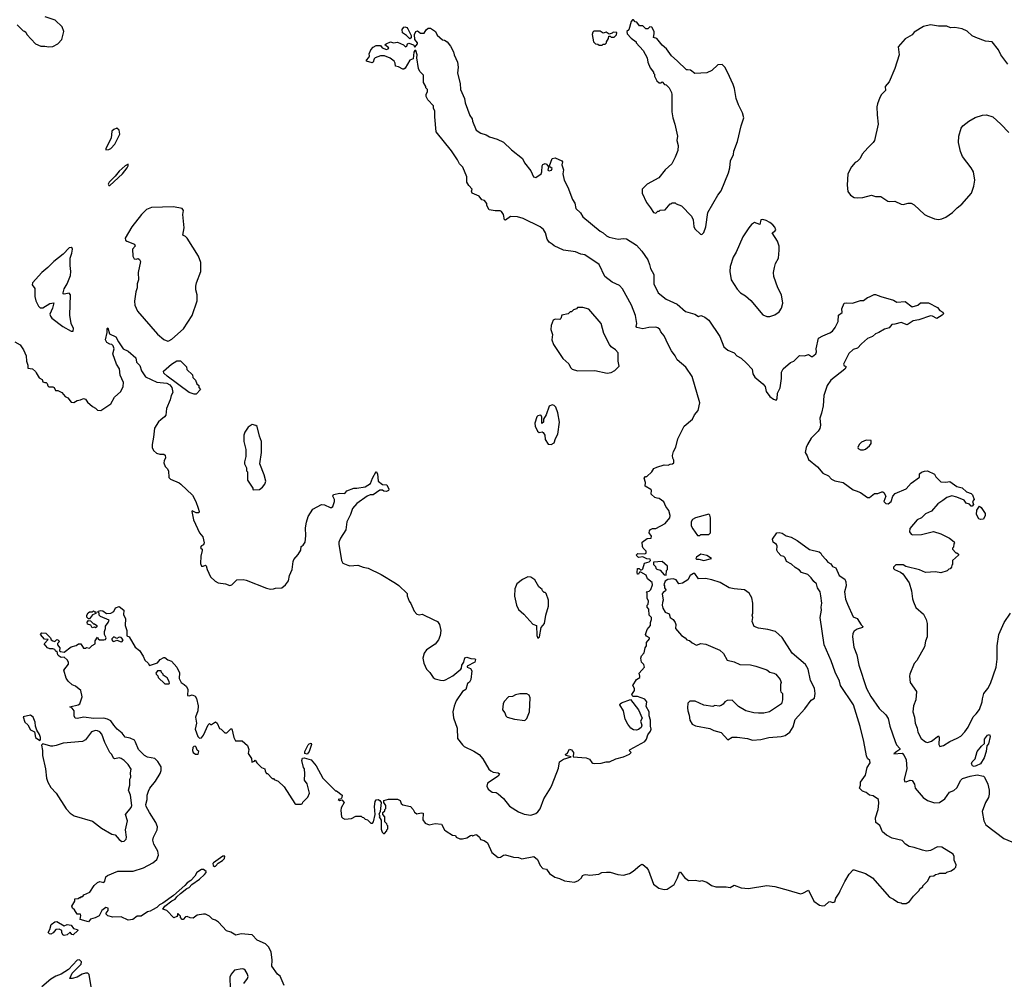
# Model space of a CAD drawing. Extents: x 2220520 to 2384350, y 721165 to 893491.
# Tile 134 of 256: x 2294038 to 2303720, y 797466 to 806901. Entities that reach past the tile are written whole.
import ezdxf

# ---------------------------------------------------------------- set-up
doc = ezdxf.new("R2010")
doc.units = 0

msp = doc.modelspace()

# ---------------------------------------------------------------- linework, layer by layer
at = {"layer": '0CON20XD'}
for points in [[(2294015, 806850), (2294071.7, 806791.7), (2294085, 806790), (2294098.3, 806778.3), (2294110, 806755), (2294193, 806663), (2294245, 806642.5), (2294285, 806642.5), (2294325, 806633.3), (2294365, 806637.5), (2294415, 806662.5), (2294452.5, 806705), (2294472.5, 806785), (2294455, 806830), (2294387, 806897), (2294288.3, 806928.3)], [(2300745, 804790), (2300765, 804810), (2300786.1, 804863.9), (2300804.1, 805005.9), (2300902, 805175), (2300935, 805220), (2301008.9, 805395), (2301023.1, 805445), (2301028, 805515), (2301057.5, 805575), (2301061.7, 805608.3), (2301096.9, 805705), (2301132.1, 805857.9), (2301158.8, 805935), (2301146.7, 805985), (2301106.2, 806065), (2301083.8, 806125), (2301066.7, 806225), (2301053.6, 806263.6), (2301000, 806385), (2300973, 806433), (2300945, 806460), (2300903, 806457), (2300845, 806402.5), (2300795, 806380), (2300677, 806373), (2300635, 806406.7), (2300605, 806407.5), (2300595, 806407.5), (2300505, 806497.5), (2300447.5, 806545), (2300400, 806615), (2300355, 806652.5), (2300305, 806717.5), (2300270, 806725), (2300278.8, 806761.2), (2300276.2, 806785), (2300255, 806827.5), (2300235, 806832.5), (2300215, 806810), (2300195, 806810), (2300165, 806840), (2300131.7, 806841.7), (2300108.3, 806878.3), (2300091.7, 806881.7), (2300075, 806900), (2300065, 806900), (2300050, 806885), (2300027, 806803), (2300010, 806785), (2300011.7, 806761.7), (2300050.7, 806720.7), (2300100, 806685), (2300100, 806675), (2300168.3, 806598.3), (2300207.7, 806527.7), (2300216.2, 806485), (2300238.3, 806428.3), (2300270, 806385), (2300270, 806375), (2300280, 806365), (2300280, 806345), (2300305, 806300), (2300325, 806280), (2300345, 806280), (2300355, 806290), (2300380, 806265), (2300395, 806260), (2300425, 806230), (2300447.5, 806185), (2300452.5, 806165), (2300450, 805995), (2300460, 805935), (2300480, 805875), (2300507.5, 805755), (2300501.2, 805715), (2300513.3, 805665), (2300508.8, 805615), (2300485, 805550), (2300450, 805485), (2300384.1, 805425.9), (2300322.5, 805345), (2300210, 805285), (2300185, 805260), (2300160, 805235), (2300160, 805195), (2300202.5, 805105), (2300243, 805053), (2300270, 805005), (2300295, 805000), (2300315, 805020), (2300325, 805020), (2300335, 805030), (2300387, 805033), (2300435, 805090), (2300445, 805090), (2300455, 805100), (2300485, 805100), (2300495, 805090), (2300545, 805070), (2300645, 804970), (2300662.5, 804935), (2300667, 804867), (2300677.5, 804845), (2300731.7, 804791.7), (2300745, 804790)], [(2299275, 799382.5), (2299337.4, 799542.6), (2299347.5, 799605), (2299385, 799630), (2299460, 799655), (2299407.5, 799667.5), (2299406.7, 799675), (2299426.1, 799693.9), (2299445, 799727.5), (2299463, 799723), (2299483.3, 799695), (2299480, 799655), (2299610, 799645), (2299641.7, 799631.7), (2299665, 799597.5), (2299675, 799592.5), (2299695, 799586.7), (2299755, 799590), (2299805, 799603.3), (2299837, 799603), (2299900, 799635), (2299975, 799653.3), (2300035, 799680), (2300050, 799695), (2300030, 799715), (2300040, 799725), (2300186.4, 799803.6), (2300201.7, 799828.3), (2300215, 799870), (2300242.5, 799905), (2300246.7, 799925), (2300240, 799955), (2300243, 800013), (2300227.5, 800055), (2300227.5, 800095), (2300198.3, 800148.3), (2300206.7, 800195), (2300185, 800220), (2300115, 800247.5), (2300068.3, 800248.3), (2300057.5, 800265), (2300082.5, 800305), (2300082.5, 800325), (2300067.5, 800355), (2300105, 800412.5), (2300136.4, 800433.6), (2300137.5, 800445), (2300130, 800475), (2300182.5, 800535), (2300175, 800560), (2300153.3, 800585), (2300146.7, 800625), (2300153.9, 800646.1), (2300180, 800675), (2300187.5, 800725), (2300202.5, 800745), (2300203.6, 800776.4), (2300230, 800815), (2300230, 800825), (2300200.7, 800840.7), (2300193.6, 800856.4), (2300210, 800905), (2300242.5, 800945), (2300242.5, 800975), (2300252.5, 801005), (2300250, 801025), (2300227.5, 801045), (2300226.4, 801106.4), (2300210, 801125), (2300210, 801145), (2300220, 801155), (2300222.5, 801185), (2300210, 801215), (2300207.5, 801267.5), (2300200, 801275), (2300227, 801283), (2300245, 801300), (2300261.2, 801345), (2300258.8, 801368.8), (2300212.5, 801405), (2300200, 801440), (2300145, 801470), (2300131.7, 801468.3), (2300125, 801450), (2300115, 801450), (2300110, 801465), (2300113.6, 801506.4), (2300130, 801505), (2300145, 801490), (2300160, 801495), (2300167, 801503), (2300181.7, 801558.3), (2300228.3, 801571.7), (2300240, 801585), (2300238.3, 801598.3), (2300205, 801600), (2300165, 801620), (2300123, 801613), (2300100, 801635), (2300118.3, 801651.7), (2300185, 801650), (2300200, 801655), (2300200, 801675), (2300170, 801705), (2300163, 801723), (2300160, 801765), (2300208.3, 801801.7), (2300247.5, 801805), (2300251.7, 801821.7), (2300227.5, 801855), (2300230, 801875), (2300240.5, 801889.5), (2300261.7, 801898.3), (2300295, 801900), (2300385, 801947.5), (2300430, 802005), (2300433.3, 802025), (2300421.2, 802075), (2300391.2, 802115), (2300372.3, 802162.3), (2300325, 802193.3), (2300306.2, 802196.2), (2300283, 802203), (2300247.5, 802235), (2300250, 802275), (2300245, 802282.5), (2300190, 802315), (2300190.7, 802350.7), (2300180, 802395), (2300191.7, 802408.3), (2300205, 802410), (2300253, 802457), (2300275, 802487.5), (2300305, 802502.5), (2300375, 802523.3), (2300415, 802522.5), (2300435, 802532.5), (2300457, 802533), (2300470, 802545), (2300471.7, 802571.7), (2300460.7, 802590.7), (2300458.8, 802615), (2300466.7, 802655), (2300490.5, 802699.5), (2300511.4, 802778.6), (2300572.2, 802905), (2300654.2, 802975), (2300672.5, 803015), (2300709.7, 803060.3), (2300726.8, 803133.2), (2300652.6, 803392.6), (2300588.9, 803485), (2300505, 803557.5), (2300485.4, 803595), (2300447.3, 803645), (2300415, 803706.9), (2300375, 803794.3), (2300342.8, 803832.8), (2300334.4, 803855), (2300315, 803870.5), (2300293.4, 803876.6), (2300225.8, 803874.2), (2300165, 803862.9), (2300106.1, 803876.1), (2300100, 803885), (2300106, 803915), (2300094.1, 803994.1), (2300054.3, 804095), (2299967.2, 804255), (2299935, 804289.1), (2299865, 804319.6), (2299793.6, 804375), (2299735, 804495.5), (2299595, 804588.9), (2299555, 804596.7), (2299505, 804617.8), (2299386.1, 804636.1), (2299295, 804677.5), (2299273.3, 804693.3), (2299243.6, 804713.6), (2299225, 804742.5), (2299208.8, 804805), (2299188.3, 804838.3), (2299155, 804863.3), (2298990, 804945), (2298935, 804962.5), (2298865, 804966), (2298815, 804931.2), (2298805, 804933.3), (2298794.4, 804984.4), (2298775, 805016.7), (2298763.6, 805023.6), (2298715, 805022), (2298655, 805032.5), (2298632.5, 805075), (2298632.5, 805095), (2298610, 805125), (2298581.7, 805131.7), (2298555, 805167.5), (2298487, 805197), (2298482.5, 805215), (2298487.5, 805235), (2298455, 805272.5), (2298436.7, 805305), (2298436.2, 805355), (2298395, 805452.5), (2298363.9, 805483.9), (2298344, 805525), (2298285, 805611.2), (2298135, 805800), (2298120, 805945), (2298120, 806005), (2298108.3, 806028.3), (2298107.5, 806055), (2298053.3, 806115), (2298036.7, 806145), (2298033.9, 806166.1), (2298050, 806195), (2298050, 806215), (2298033, 806233), (2298032.5, 806245), (2298010, 806285), (2298010, 806355), (2297971.7, 806391.7), (2297961.2, 806421.2), (2297943.3, 806525), (2297945.7, 806555.7), (2297935, 806597.5), (2297925, 806597.5), (2297915, 806582.5), (2297907.5, 806515), (2297875, 806502.5), (2297830, 806425), (2297815, 806416.2), (2297805, 806416.2), (2297765, 806438.8), (2297733.9, 806443.9), (2297730, 806475), (2297720, 806495), (2297682.7, 806522.7), (2297626.1, 806546.1), (2297585, 806546.2), (2297534.2, 806525.8), (2297523.8, 806515), (2297515, 806482.5), (2297505, 806477.5), (2297450, 806495), (2297450, 806505), (2297471.7, 806528.3), (2297476.7, 806545), (2297473.6, 806566.4), (2297492.5, 806605), (2297515, 806632.5), (2297545, 806647.5), (2297587, 806647), (2297603.9, 806623.9), (2297645, 806606.7), (2297662.5, 806615), (2297667.5, 806625), (2297630, 806655), (2297642.5, 806665), (2297685, 806682.5), (2297715, 806673.3), (2297755, 806680), (2297813.6, 806653.6), (2297833, 806633), (2297845, 806640), (2297852.5, 806665), (2297865, 806670), (2297910, 806655), (2297925, 806630), (2297950, 806665), (2297950, 806675), (2297922.5, 806705), (2297921.2, 806755), (2297933.3, 806785), (2297951.7, 806791.7), (2297978.3, 806768.3), (2298015, 806770), (2298035, 806802.5), (2298055, 806816.7), (2298076.7, 806816.7), (2298125.9, 806785.9), (2298145, 806750), (2298195, 806702.5), (2298215, 806700), (2298243, 806683), (2298275, 806640), (2298304.3, 806585), (2298311.9, 806555), (2298344.4, 806485), (2298350.6, 806435), (2298344.4, 806374.4), (2298371.2, 806275), (2298374.2, 806215), (2298411.9, 806125), (2298420, 806085), (2298465, 805960), (2298487.5, 805925), (2298490, 805905), (2298525.8, 805815.8), (2298574.5, 805784.5), (2298625, 805768.6), (2298658, 805748), (2298735, 805726.9), (2298796.3, 805696.3), (2298873, 805623), (2298982, 805535), (2299004, 805495), (2299065, 805416.7), (2299090, 805355), (2299115, 805350), (2299166.7, 805385), (2299173.8, 805405), (2299176.2, 805465), (2299183.9, 805476.1), (2299205, 805487.5), (2299219.5, 805479.5), (2299240, 805455), (2299231.2, 805421.2), (2299243.8, 805413.8), (2299269.5, 805420.5), (2299275, 805437.5), (2299250, 805455), (2299247.5, 805465), (2299275, 805536.7), (2299305, 805542.5), (2299370, 805515), (2299377.5, 805505), (2299370, 805475), (2299386.7, 805425), (2299380, 805385), (2299392.5, 805325), (2299428.8, 805255), (2299474.1, 805134.1), (2299495.8, 805095.8), (2299508, 805045), (2299552.4, 805002.4), (2299575, 804963.8), (2299745, 804823.3), (2299776.4, 804806.4), (2299808.8, 804775), (2299835, 804762), (2299925, 804744), (2299975, 804750), (2300005.9, 804745.9), (2300102.5, 804685), (2300156.7, 804625), (2300215, 804541.2), (2300232.9, 804495), (2300240, 804455), (2300273.1, 804395), (2300272.9, 804305), (2300315.8, 804215), (2300394.2, 804155), (2300505, 804103.1), (2300585, 804032.7), (2300677.5, 804005), (2300713, 803983), (2300735, 803993.3), (2300745, 803990), (2300775, 803976.7), (2300815, 803946.7), (2300923.3, 803785), (2300962.5, 803685), (2301001.6, 803651.6), (2301064.2, 803625), (2301090, 803595), (2301133.1, 803573.1), (2301185.4, 803525.4), (2301241.2, 803465), (2301247.7, 803417.7), (2301268.8, 803385), (2301345, 803320.8), (2301369.2, 803295), (2301380, 803245), (2301415, 803197.5), (2301451.7, 803171.7), (2301478.3, 803161.7), (2301487.5, 803175), (2301489.5, 803230.5), (2301516.9, 803283.1), (2301528.2, 803375), (2301528, 803435), (2301545, 803470), (2301619.3, 803530.7), (2301651.2, 803545), (2301705, 803598.1), (2301755, 803596.7), (2301795, 803610), (2301825, 803590), (2301835, 803590.8), (2301866.7, 803615), (2301873.3, 803635), (2301871.2, 803665), (2301895, 803770), (2301936.1, 803793.9), (2302005, 803821.2), (2302029.7, 803840.3), (2302057.5, 803875), (2302085.6, 803934.4), (2302090, 803995), (2302125, 804022.5), (2302121.7, 804058.3), (2302145, 804112.5), (2302165, 804118), (2302226.1, 804113.9), (2302305, 804140), (2302335, 804140), (2302375, 804170), (2302395, 804176.7), (2302440.5, 804199.5), (2302455, 804200), (2302505, 804180), (2302630, 804145), (2302665, 804124), (2302745, 804130), (2302815, 804077.5), (2302870, 804095), (2302895, 804117.5), (2302975, 804117.5), (2303063, 804073), (2303085, 804042.5), (2303117.5, 804025), (2303121.7, 804008.3), (2303110, 803995), (2303055.7, 803964.3), (2303015, 803986.7), (2302995, 803988.2), (2302878.9, 803951.1), (2302825, 803940.9), (2302765, 803900.5), (2302705, 803924.5), (2302645, 803907.8), (2302615, 803905.6), (2302587.9, 803872.1), (2302541.2, 803858.8), (2302485.9, 803824.1), (2302455, 803812.2), (2302425, 803787.3), (2302374.7, 803765.3), (2302316.7, 803715), (2302278.1, 803671.9), (2302235, 803657.1), (2302190.9, 803619.1), (2302138, 803515), (2302145, 803497.5), (2302160, 803495), (2302166.7, 803486.7), (2302153.3, 803465), (2302015, 803356), (2301977.5, 803305), (2301944.2, 803205), (2301938.6, 803105), (2301923.9, 803033.9), (2301905.7, 802985), (2301912.9, 802915), (2301905, 802882.5), (2301890, 802855), (2301822.8, 802787.2), (2301784.3, 802725), (2301770.8, 802695), (2301762.9, 802645), (2301782.7, 802612.7), (2301795, 802576.7), (2301885, 802504), (2301935, 802444.2), (2301993.3, 802415), (2302022.5, 802385), (2302055, 802368.8), (2302135, 802352), (2302235, 802280), (2302265, 802270)], [(2297875, 806712.5), (2297842.5, 806745), (2297801.7, 806771.7), (2297800, 806805), (2297815, 806826.7), (2297825, 806830), (2297843.9, 806823.9), (2297855, 806812.5), (2297886.7, 806745), (2297887, 806723), (2297875, 806712.5)], [(2303753.6, 806463.6), (2303687.5, 806555), (2303663.6, 806603.6), (2303600, 806685), (2303535, 806690), (2303440, 806725), (2303405, 806742.5), (2303355, 806787.5), (2303305, 806812.5), (2303233, 806823), (2303191.7, 806821.7), (2303155, 806838), (2303075, 806836.7), (2302995, 806851.2), (2302925, 806833.3), (2302835, 806777.5), (2302815, 806752.5), (2302745, 806712.5), (2302677.5, 806635), (2302687, 806557), (2302645, 806420), (2302588.3, 806291.7), (2302547.5, 806245), (2302553.3, 806205), (2302513.3, 806165), (2302495, 806137.5), (2302473.3, 806075), (2302466.7, 806045), (2302468.8, 805965), (2302480, 805875), (2302442.5, 805715), (2302432.5, 805695), (2302377, 805643), (2302321.7, 805578.3), (2302302.5, 805535), (2302275, 805507.5), (2302255, 805497.5), (2302216.7, 805455), (2302181.2, 805385), (2302174, 805275), (2302182.3, 805212.3), (2302206.4, 805176.4), (2302245, 805153.3), (2302278.3, 805148.3), (2302328.3, 805151.7), (2302415, 805177.5), (2302455, 805163.3), (2302505, 805162.5), (2302575, 805117.5), (2302595, 805112.5), (2302645, 805117.5), (2302707, 805087), (2302725, 805083.3), (2302775, 805096.7), (2302805, 805096.7), (2302835, 805082.5), (2302935, 804987.5), (2302961.7, 804971.7), (2303033.9, 804943.9), (2303075, 804936.7)], [(2299765, 806650), (2299775, 806660), (2299795, 806660), (2299810, 806675), (2299810, 806685), (2299830, 806715), (2299831.7, 806738.3), (2299845, 806740), (2299855, 806730), (2299885, 806730), (2299908.3, 806751.7), (2299910, 806775), (2299875, 806780), (2299865, 806770), (2299835, 806760), (2299805, 806777.5), (2299775, 806770), (2299745, 806787.5), (2299685, 806790), (2299675, 806780), (2299667.5, 806755), (2299680, 806685), (2299700, 806665), (2299725, 806660), (2299735, 806650), (2299765, 806650)], [(2303075, 804936.7), (2303105, 804943.3), (2303145, 804960), (2303212.5, 805005), (2303258.3, 805051.7), (2303303.9, 805086.1), (2303396.7, 805195), (2303420, 805265), (2303430, 805325), (2303418.8, 805405), (2303395.8, 805445.8), (2303310, 805555), (2303290, 805605), (2303270, 805695), (2303272.5, 805755), (2303297.1, 805835), (2303313.1, 805856.9), (2303371.2, 805905), (2303435, 805939.2), (2303507, 805963), (2303546.1, 805966.1), (2303606.1, 805946.1), (2303687.5, 805875), (2303765, 805792.5)], [(2294885, 805623.3), (2294915, 805624), (2294935, 805636.2), (2294973.1, 805676.9), (2295024.2, 805775), (2295018, 805815), (2294995, 805834), (2294965, 805822.9), (2294944.7, 805805.3), (2294939.1, 805735), (2294883.9, 805633.9), (2294885, 805623.3)], [(2294925, 805270), (2295049.2, 805385), (2295096.4, 805445), (2295106.7, 805465), (2295105, 805480), (2295075, 805464.2), (2295015, 805411.1), (2294977.9, 805362.1), (2294919.2, 805305), (2294909.2, 805285), (2294915, 805270), (2294925, 805270)], [(2295495, 803740), (2295505, 803743.3), (2295535, 803760), (2295649.7, 803860.3), (2295735.8, 803994.2), (2295784.3, 804135.7), (2295784.2, 804195), (2295771.9, 804245), (2295770.3, 804279.7), (2295775.8, 804315), (2295821.2, 804425), (2295819.2, 804515), (2295795.8, 804575), (2295685, 804753.3), (2295668.6, 804768.6), (2295641.2, 804781.2), (2295654.4, 804855), (2295642.5, 804985), (2295648, 805025), (2295636.2, 805045), (2295549.8, 805059.8), (2295334.2, 805055.8), (2295284.8, 805035.2), (2295235, 804985.4), (2295139.7, 804865), (2295074.3, 804754.3), (2295078, 804735), (2295091.2, 804725), (2295168.8, 804695), (2295173.8, 804675), (2295146.7, 804645), (2295150, 804575), (2295165, 804550), (2295183, 804547), (2295205, 804552.5), (2295217.5, 804545), (2295227.5, 804525), (2295203.9, 804416.1), (2295205.9, 804344.1), (2295193.8, 804305), (2295193.3, 804265), (2295180, 804225), (2295167.5, 804135), (2295170, 804095), (2295197.5, 804035), (2295395, 803810), (2295455, 803757.5), (2295495, 803740)], [(2301415, 803983.8), (2301465, 804000), (2301505, 804028.8), (2301528, 804065), (2301544, 804115), (2301530, 804195), (2301492, 804265), (2301454, 804375), (2301452.5, 804415), (2301460, 804465), (2301472, 804505), (2301501.4, 804555), (2301508, 804635), (2301506, 804675), (2301491.4, 804725), (2301437.5, 804805), (2301465, 804821.2), (2301473.8, 804835), (2301462.7, 804862.7), (2301444.3, 804884.3), (2301415, 804908), (2301377.3, 804927.3), (2301345, 804936), (2301326.1, 804933.9), (2301315, 804887.5), (2301263.8, 804906.2), (2301235, 804886.2), (2301208, 804855), (2301150, 804765), (2301083.9, 804616.1), (2301054, 804565), (2301026.2, 804475), (2301020, 804425), (2301034.1, 804344.1), (2301095, 804252.5), (2301127.5, 804215), (2301175, 804187.5), (2301229.3, 804139.3), (2301345, 804000), (2301385, 803983.8), (2301415, 803983.8)], [(2294545, 803837.5), (2294565, 803840), (2294566.2, 803865), (2294544, 803915), (2294530.8, 803995), (2294537.1, 804195), (2294525, 804212), (2294475, 804201.2), (2294467.5, 804205), (2294466.2, 804215), (2294475.6, 804255), (2294503.8, 804305), (2294536.7, 804385), (2294542, 804425), (2294534, 804485), (2294534.2, 804555), (2294550, 804605), (2294556.4, 804645), (2294552.9, 804655), (2294545, 804662.9), (2294525, 804657.1), (2294464.7, 804595.3), (2294373.8, 804525), (2294316.8, 804463.2), (2294255, 804415.4), (2294164.2, 804314.2), (2294161.2, 804295), (2294187.7, 804257.7), (2294188.3, 804178.3), (2294195.9, 804135.9), (2294224, 804085), (2294239.4, 804069.4), (2294265, 804067.3), (2294335, 804110), (2294375, 804116.7), (2294361.1, 804065), (2294335.6, 804005), (2294340, 803985), (2294355, 803966.2), (2294462.5, 803885), (2294545, 803837.5)], [(2299815, 803426.7), (2299855, 803432.5), (2299889.3, 803450.7), (2299932.5, 803495), (2299923.3, 803545), (2299922.5, 803625), (2299896.7, 803655), (2299855.5, 803685.5), (2299838.3, 803708.3), (2299781.5, 803815), (2299755, 803913.8), (2299636.4, 804056.4), (2299575, 804072.5), (2299525, 804070), (2299515, 804060), (2299485, 804050), (2299465, 804030), (2299451.7, 804028.3), (2299431.7, 804008.3), (2299370, 803995), (2299360, 803965), (2299350, 803955), (2299305, 803956.7), (2299285, 803947.5), (2299264.2, 803895), (2299262, 803855), (2299278.8, 803805), (2299272, 803755), (2299288.3, 803708.3), (2299379.3, 803569.3), (2299437.7, 803517.7), (2299455, 803480), (2299470, 803465), (2299525, 803447.5), (2299695, 803452.5), (2299815, 803426.7)], [(2293992, 803735), (2294044, 803705), (2294077.5, 803655), (2294100.8, 803595), (2294104.2, 803544.2), (2294118.8, 803505), (2294120, 803475), (2294165, 803467.5), (2294195, 803442.5), (2294200.7, 803430.7), (2294230.7, 803380.7), (2294260, 803365), (2294265, 803340), (2294285, 803332.5), (2294300, 803335), (2294310, 803325), (2294315, 803300), (2294325, 803292.5), (2294363, 803293), (2294376.1, 803286.1), (2294390, 803255), (2294415, 803256.7), (2294452.5, 803235), (2294485, 803197.5), (2294513, 803183), (2294545, 803141.2), (2294571.7, 803138.3), (2294605, 803157.5), (2294635, 803162.5), (2294667, 803177), (2294685, 803170), (2294705, 803140), (2294755, 803097.5), (2294783, 803083), (2294805, 803062.5), (2294835, 803057.5), (2294935, 803125.8), (2294970.6, 803189.4), (2295032.9, 803245), (2295055.6, 803295), (2295059.2, 803335), (2295025.6, 803405), (2295019.8, 803469.8), (2294991.4, 803515), (2294955.7, 803615), (2294966.7, 803665), (2294956.7, 803695), (2294945, 803707.5), (2294925, 803710), (2294895, 803728), (2294880.8, 803755), (2294900, 803825), (2294900, 803865), (2294905, 803870), (2294922.7, 803812.7), (2294983.3, 803783.3), (2295008.8, 803735), (2295057.5, 803665), (2295105, 803641.2), (2295181.2, 803575), (2295186.2, 803535), (2295219.7, 803499.7), (2295235, 803450), (2295275, 803391.2), (2295386.8, 803336.8), (2295485, 803329.1), (2295515, 803310), (2295534.6, 803285), (2295543.5, 803235), (2295527.5, 803205), (2295519.5, 803165), (2295482.8, 803077.2), (2295475, 803012.5), (2295463.3, 802995), (2295425, 802968), (2295405, 802945.8), (2295364.6, 802885), (2295355.6, 802795), (2295340.6, 802725), (2295342.5, 802695), (2295353.3, 802665), (2295385, 802638), (2295415, 802629.2), (2295455, 802628.8), (2295468.3, 802618.3), (2295473.3, 802595), (2295458.8, 802565), (2295456.2, 802545), (2295469.3, 802509.3), (2295489.3, 802489.3), (2295502.5, 802465), (2295505, 802400), (2295520, 802385), (2295606.7, 802346.7), (2295623.3, 802333.3), (2295736.1, 802226.1), (2295770, 802165), (2295795, 802100), (2295803.3, 802065), (2295798.8, 802051.2), (2295775, 802051.2), (2295735, 802072.5), (2295730, 802065), (2295746, 801985), (2295805, 801856.7), (2295838.8, 801815), (2295853, 801757), (2295845, 801737.5), (2295825, 801726.7), (2295817.5, 801715), (2295820, 801705), (2295832.5, 801695), (2295833.3, 801683.3), (2295819.4, 801625), (2295817.1, 801555), (2295825, 801527.5), (2295843, 801527), (2295865, 801536.7), (2295873, 801533), (2295881.2, 801495), (2295915, 801423.3), (2295960.9, 801380.9), (2295990, 801365), (2296063.7, 801353.7), (2296105, 801338.6), (2296125, 801346.2), (2296175, 801394), (2296235, 801395.8), (2296265, 801391.2), (2296465, 801312.9), (2296505, 801302.9), (2296534.4, 801305.6), (2296555, 801312), (2296615.5, 801314.5), (2296652.5, 801345), (2296681.2, 801385), (2296690, 801435), (2296717.1, 801495), (2296726.2, 801575), (2296734, 801595), (2296778.3, 801641.7), (2296802.5, 801685), (2296805, 801722.5), (2296825.9, 801734.1), (2296844, 801765), (2296851.4, 801825), (2296847.5, 801905), (2296857.7, 801962.3), (2296876.2, 802015), (2296922.3, 802087.7), (2297007, 802133), (2297035, 802132.5), (2297090, 802105), (2297106.1, 802103.9), (2297116.7, 802115), (2297133.3, 802165), (2297132.5, 802185), (2297117.5, 802215), (2297125, 802232.5), (2297185, 802247.5), (2297237, 802243), (2297255, 802267.5), (2297323.6, 802296.4), (2297353.6, 802293.6), (2297435, 802306.7), (2297488.3, 802341.7), (2297506.7, 802395), (2297545, 802460), (2297556.1, 802436.1), (2297565, 802362.5), (2297605, 802330), (2297649.3, 802329.3), (2297667.5, 802285), (2297666.4, 802273.6), (2297645, 802261.2), (2297620, 802265), (2297606.1, 802276.1), (2297580, 802275), (2297515, 802230), (2297485, 802228.8), (2297455, 802216.2), (2297352.5, 802145), (2297310, 802095), (2297292.6, 802037.4), (2297255.8, 801965), (2297244.4, 801885), (2297194.2, 801805), (2297178, 801765), (2297176.2, 801745), (2297203.6, 801583.6), (2297217, 801557), (2297265, 801537.5), (2297285, 801532.5), (2297363, 801537), (2297415, 801517.5), (2297465, 801510), (2297592.5, 801445), (2297735, 801360), (2297767.7, 801337.7), (2297848.3, 801258.3), (2297850, 801235), (2297866.7, 801185), (2297885, 801162.5), (2297917.5, 801085), (2297945, 801057.5), (2297965, 801050), (2297997, 801057), (2298110.5, 801000.5), (2298146.7, 800985), (2298166, 800955), (2298180, 800895), (2298172, 800845), (2298156, 800805), (2298125, 800762), (2298040, 800705), (2298016.4, 800673.6), (2298003.3, 800625), (2298012, 800575), (2298038.6, 800515), (2298072.5, 800482.5), (2298103.8, 800435), (2298125, 800419.2), (2298175, 800407.5), (2298205, 800404.2), (2298225, 800410), (2298298.8, 800451.2), (2298375.9, 800514.1), (2298383.3, 800525), (2298386.7, 800555), (2298406.7, 800585), (2298415, 800627.5), (2298435, 800633.3), (2298475, 800620), (2298515, 800617.5), (2298519.3, 800609.3), (2298515, 800583.3), (2298440, 800545), (2298440, 800535), (2298472.5, 800522.5), (2298485, 800500), (2298476, 800415), (2298461.7, 800388.3), (2298442.5, 800375), (2298425, 800316.7), (2298391.2, 800295), (2298331.2, 800205), (2298309.5, 800150.5), (2298298, 800095), (2298303.3, 800036.7), (2298340, 799935), (2298343.8, 799835), (2298391.2, 799771.2), (2298410, 799755), (2298505, 799710), (2298556.7, 799675), (2298593.8, 799635), (2298653, 799533), (2298670, 799515), (2298693.9, 799503.9), (2298742.5, 799495), (2298756.7, 799485), (2298744, 799465), (2298640, 799395), (2298631.2, 799365), (2298643.8, 799335), (2298685, 799306.2), (2298725, 799303.8), (2298745, 799288.8), (2298795, 799243.3), (2298855, 799170), (2298944.3, 799114.3), (2299000.3, 799090.3), (2299065, 799080.8), (2299115, 799096.2), (2299135, 799113.8), (2299155, 799143.8), (2299190.9, 799239.1), (2299258, 799345), (2299275, 799382.5)], [(2295755, 803218.6), (2295705, 803235.8), (2295489.2, 803395), (2295455, 803427.5), (2295451.1, 803445), (2295530, 803515), (2295585, 803545.8), (2295618.3, 803548.3), (2295678.3, 803488.3), (2295681.7, 803461.7), (2295738.3, 803408.3), (2295741.7, 803381.7), (2295768.3, 803358.3), (2295781.7, 803321.7), (2295800, 803305), (2295800, 803285), (2295817.5, 803265), (2295775, 803220.8), (2295755, 803218.6)], [(2299265, 802723.8), (2299295, 802740), (2299306, 802785), (2299330.8, 802825), (2299346.9, 802945), (2299330, 803035), (2299311.7, 803091.7), (2299295, 803106.7), (2299275, 803113.8), (2299245, 803102.5), (2299213.8, 803015), (2299190, 802975), (2299190, 802945), (2299171.7, 802931.7), (2299171.7, 802991.7), (2299165, 803010), (2299155, 803012.5), (2299135, 803007.5), (2299122.5, 802995), (2299102.5, 802935), (2299107.5, 802905), (2299130, 802855), (2299145, 802842.5), (2299175, 802847.5), (2299185, 802842.5), (2299203.3, 802815), (2299206.2, 802775), (2299235, 802727.5), (2299265, 802723.8)], [(2296335, 802280), (2296395, 802282.5), (2296426.4, 802303.6), (2296447.5, 802335), (2296457.5, 802365), (2296443.3, 802425), (2296398.8, 802535), (2296416.1, 802646.1), (2296416.7, 802755), (2296397.5, 802805), (2296375, 802900), (2296361.7, 802911.7), (2296325, 802920), (2296283.6, 802896.4), (2296252.5, 802845), (2296243.3, 802815), (2296243.8, 802755), (2296263.8, 802675), (2296263.3, 802605), (2296247.5, 802555), (2296247.5, 802535), (2296270, 802495), (2296270, 802465), (2296277, 802457), (2296280, 802435), (2296280, 802375), (2296330, 802295), (2296330, 802285), (2296335, 802280)], [(2302305, 802672.5), (2302335, 802673.3), (2302355, 802680), (2302395, 802712.5), (2302412.5, 802735), (2302410, 802765), (2302363.6, 802766.4), (2302315, 802746.7), (2302292.5, 802725), (2302280, 802695), (2302283.6, 802683.6), (2302305, 802672.5)], [(2302265, 802270), (2302305, 802253.8), (2302375, 802202.5), (2302396.1, 802203.9), (2302445, 802242), (2302476.1, 802243.9), (2302515, 802260), (2302525, 802257.5), (2302535, 802252.5), (2302555.9, 802215.9), (2302536.2, 802165), (2302555, 802145.8), (2302577.9, 802142.1), (2302606.6, 802163.4), (2302623.8, 802215), (2302648.3, 802241.7), (2302755, 802288), (2302805, 802344.2), (2302885.9, 802404.1), (2302887.5, 802435), (2302905, 802451.2), (2302935, 802462.9), (2302965, 802464.4), (2303033, 802433), (2303047.5, 802405), (2303095, 802356.7), (2303144.1, 802354.1), (2303185, 802360), (2303252.3, 802312.3), (2303305, 802300), (2303349.3, 802259.3), (2303395, 802242.5), (2303408.3, 802228.3), (2303423.3, 802185), (2303407.5, 802165), (2303416.2, 802135), (2303405, 802117.5), (2303395, 802117.5), (2303377, 802137), (2303347, 802147), (2303326.1, 802176.1), (2303255, 802206.2), (2303205, 802220), (2303155, 802202.9), (2303115, 802174), (2303068.3, 802141.7), (2303005, 802070), (2302945, 802043.3), (2302905.8, 802004.2), (2302865, 801983.3), (2302792.7, 801897.3), (2302786.7, 801865), (2302805, 801842.5), (2302817, 801837), (2302905, 801840), (2303025, 801870), (2303095, 801847.5), (2303180, 801805), (2303228.3, 801768.3), (2303230, 801755), (2303223, 801747), (2303220, 801715), (2303210, 801705), (2303210, 801695), (2303245, 801660), (2303255, 801660), (2303270, 801645), (2303270, 801635), (2303210, 801585), (2303210, 801545), (2303203, 801537), (2303201.7, 801518.3), (2303188.3, 801501.7), (2303175, 801500), (2303157, 801483), (2303095, 801462.5), (2303045, 801472.5), (2302945, 801467.5), (2302885, 801492.5), (2302753.6, 801523.6), (2302725, 801542.5), (2302655, 801540), (2302631.7, 801518.3), (2302630, 801505), (2302640, 801495), (2302700.7, 801470.7), (2302721.7, 801451.7), (2302783.8, 801365), (2302808.8, 801285), (2302816.4, 801206.4), (2302826, 801176), (2302850.5, 801120.5), (2302926.1, 801056.1), (2302953.3, 801005), (2302963.3, 800965), (2302961.2, 800835), (2302945, 800790), (2302936.2, 800735), (2302860.5, 800599.5), (2302835, 800572.5), (2302791.2, 800465), (2302788.8, 800445), (2302796.2, 800385), (2302856.2, 800295), (2302851.2, 800215), (2302826.7, 800155), (2302822.5, 800095), (2302838.8, 800045), (2302842.5, 799985), (2302862, 799935), (2302870, 799895), (2302903.8, 799835), (2302945, 799801.2), (2302964.1, 799794.1), (2303005, 799808.6), (2303075, 799860), (2303080, 799845), (2303077.1, 799775), (2303086.1, 799756.1), (2303123.3, 799765), (2303185.5, 799804.5), (2303257.5, 799837.5), (2303294.1, 799855.9), (2303331.7, 799898.3), (2303365, 799946.2), (2303414.1, 800045.9), (2303444.3, 800075), (2303475, 800120), (2303503.1, 800195), (2303504.4, 800225), (2303519.4, 800275), (2303558, 800325), (2303585.6, 800374.4), (2303641.2, 800535), (2303649.2, 800615), (2303650.8, 800745), (2303666, 800855), (2303720, 800975), (2303782.7, 801067.3)], [(2303485, 801987.5), (2303470, 801995), (2303447.5, 802035), (2303451.7, 802078.3), (2303475, 802117.5), (2303493.9, 802103.9), (2303533.3, 802045), (2303532.5, 802027.5), (2303515, 801990), (2303485, 801987.5)], [(2300725, 801830), (2300735, 801840), (2300815, 801840), (2300830, 801855), (2300830, 802005), (2300825, 802030), (2300815, 802040), (2300685, 802002.5), (2300653.6, 801986.4), (2300642.5, 801965), (2300642.5, 801925), (2300657.5, 801895), (2300705, 801830), (2300725, 801830)], [(2303230, 798555), (2303245, 798570), (2303247, 798593), (2303227.7, 798637.7), (2303225.8, 798675), (2303218.6, 798695), (2303105.7, 798765), (2303065, 798768.2), (2302995, 798730.9), (2302955, 798727.5), (2302915.3, 798735.3), (2302835, 798763.1), (2302785, 798771.5), (2302747.5, 798795), (2302715, 798830), (2302617.5, 798855), (2302563, 798883), (2302523.8, 798915), (2302497.3, 798977.3), (2302458.3, 799008.3), (2302454, 799055), (2302480, 799135), (2302487.3, 799197.3), (2302482.5, 799232.5), (2302431.2, 799271.2), (2302395, 799277.5), (2302363.6, 799303.6), (2302325, 799316.7), (2302297.5, 799345), (2302307.5, 799375), (2302307.5, 799405), (2302355.9, 799474.1), (2302373, 799547), (2302402.7, 799595), (2302398.5, 799618.5), (2302375, 799638.1), (2302364.2, 799664.2), (2302339.2, 799805), (2302302.5, 799952.5), (2302238.7, 800165), (2302111.1, 800355), (2302098.3, 800398.3), (2302057.7, 800485), (2302019, 800599), (2301950, 800755), (2301909.5, 801025), (2301923.1, 801095), (2301920, 801125), (2301925.7, 801165), (2301917.1, 801237.1), (2301911.2, 801275), (2301884.2, 801315), (2301873.6, 801353.6), (2301846.1, 801376.1), (2301822.7, 801412.7), (2301787.5, 801447.5), (2301726.7, 801465), (2301705, 801488.8), (2301662.5, 801515), (2301628.3, 801548.3), (2301577.5, 801575), (2301565, 801610), (2301551.7, 801621.7), (2301525, 801630), (2301495, 801666.7), (2301484.2, 801685), (2301487.5, 801725), (2301481.7, 801741.7), (2301447.5, 801765), (2301442.5, 801795), (2301483.8, 801856.2), (2301505, 801860), (2301535, 801852.5), (2301576.1, 801826.1), (2301625, 801813.3), (2301685, 801780), (2301805, 801693.3), (2301898.8, 801668.8), (2301916.4, 801656.4), (2301926.7, 801635), (2301966.7, 801595), (2301985, 801567.5), (2302015, 801550), (2302030, 801525), (2302065, 801512.5), (2302097.7, 801437.7), (2302150.7, 801400.7), (2302163.3, 801375), (2302165.4, 801334.6), (2302150, 801275), (2302158.2, 801205), (2302180, 801155), (2302235, 801030), (2302275, 801012.5), (2302311.7, 800951.7), (2302330, 800935), (2302326.1, 800923.9), (2302272.7, 800907.3), (2302245, 800889.2), (2302229.5, 800865), (2302227.3, 800835), (2302241.3, 800731.3), (2302271.8, 800655), (2302290.9, 800555), (2302363.8, 800325), (2302407.1, 800247.1), (2302489.5, 800129.5), (2302554.3, 800065), (2302579.1, 800029.1), (2302594.4, 799955), (2302647.5, 799805), (2302661.6, 799771.6), (2302692, 799735), (2302692.5, 799725), (2302664, 799705), (2302633.6, 799683.6), (2302715, 799688.8), (2302735, 799666), (2302755.8, 799625), (2302761.4, 799535), (2302736.7, 799435), (2302740, 799410), (2302755, 799407.5), (2302795, 799424.2), (2302815, 799420), (2302838.8, 799385), (2302843.3, 799345), (2302922.3, 799252.3), (2302964.1, 799224.1), (2303032.5, 799202.5), (2303083.9, 799206.1), (2303135, 799240), (2303180, 799305), (2303225, 799323.8), (2303255, 799348.8), (2303291.9, 799425), (2303309.4, 799440.6), (2303385, 799463.9), (2303455, 799475.4), (2303515, 799462.5), (2303524.4, 799454.4), (2303557.8, 799385), (2303571.1, 799325), (2303570.6, 799285), (2303566, 799255), (2303535.8, 799205), (2303504.2, 799115), (2303518.8, 799025), (2303538.8, 798985), (2303715, 798850.6), (2303795, 798817.1)], [(2300765, 801584.2), (2300840, 801605), (2300795, 801632.5), (2300735, 801646.2), (2300695, 801617.5), (2300687.5, 801605), (2300695, 801597.5), (2300717.7, 801597.7), (2300765, 801584.2)], [(2300395, 801440), (2300400, 801485), (2300410, 801495), (2300408.3, 801528.3), (2300355, 801572.5), (2300271.7, 801568.3), (2300270, 801545), (2300290, 801525), (2300295, 801510), (2300305, 801500), (2300335, 801490), (2300375, 801442.5), (2300395, 801440)], [(2299135, 800820), (2299148.8, 800835), (2299167.5, 800925), (2299200, 800965), (2299213.3, 801045), (2299240, 801135), (2299238.8, 801195), (2299215, 801260), (2299205, 801270), (2299195, 801270), (2299180, 801285), (2299175, 801300), (2299143.6, 801323.6), (2299102.5, 801395), (2299065, 801420), (2299035, 801422.5), (2298983.9, 801396.1), (2298927.5, 801355), (2298906.7, 801305), (2298903.9, 801233.9), (2298924.2, 801144.2), (2298945, 801102.5), (2298995.9, 801055.9), (2299085, 800957.5), (2299120, 800945), (2299124, 800845), (2299135, 800820)], [(2301245, 799816.7), (2301325, 799823.3), (2301405, 799843.3), (2301525, 799853.3), (2301565, 799862.5), (2301613, 799897), (2301645, 799950), (2301665, 800020), (2301757.5, 800125), (2301820.7, 800209.3), (2301855, 800230), (2301861.2, 800275), (2301855, 800330), (2301816.2, 800405), (2301791.2, 800515), (2301765, 800562.5), (2301635, 800673.3), (2301535, 800827.5), (2301470, 800885), (2301396.4, 800906.4), (2301305, 800917.5), (2301260, 800935), (2301240, 800985), (2301247.5, 801025), (2301242.5, 801045), (2301247.5, 801065), (2301247.5, 801165), (2301236.4, 801216.4), (2301213, 801263), (2301165, 801296.7), (2301063.3, 801306.7), (2301015, 801316.2), (2300925, 801366.7), (2300845, 801393.8), (2300783, 801407), (2300715, 801402.5), (2300676.2, 801456.2), (2300665, 801457.5), (2300633, 801437), (2300607.1, 801392.9), (2300555, 801361.2), (2300520, 801355), (2300495, 801393.3), (2300465, 801403.8), (2300413, 801397), (2300385, 801380), (2300372.5, 801345), (2300380, 801335), (2300380, 801315), (2300392.5, 801295), (2300390, 801285), (2300365, 801270), (2300357.5, 801255), (2300367.5, 801195), (2300358.3, 801171.7), (2300356.7, 801145), (2300363.3, 801115), (2300387, 801077), (2300425, 801060), (2300433.3, 801025), (2300463, 801003), (2300482.5, 800975), (2300490, 800955), (2300487.5, 800915), (2300547.3, 800847.3), (2300583.9, 800823.9), (2300600, 800805), (2300625, 800797.5), (2300652.5, 800775), (2300695, 800752.5), (2300735, 800766.7), (2300785, 800760), (2300923.9, 800703.9), (2300960.5, 800670.5), (2300995, 800602.5), (2301065, 800587.5), (2301118.3, 800561.7), (2301225, 800556.7), (2301276.4, 800546.4), (2301385, 800507.5), (2301415, 800487.5), (2301455, 800476.7), (2301472.5, 800465), (2301517.5, 800415), (2301527.5, 800385), (2301520, 800365), (2301520, 800305), (2301523, 800293), (2301540, 800275), (2301540, 800215), (2301530, 800175), (2301410, 800095), (2301355, 800083.3), (2301305, 800083.3), (2301257, 800087), (2301180, 800105), (2301107, 800147), (2301045, 800210), (2300995, 800207.5), (2300972.5, 800195), (2300955, 800170), (2300935, 800157.5), (2300915, 800152.5), (2300875, 800157.5), (2300855, 800150), (2300765, 800162.5), (2300679.3, 800199.3), (2300628.3, 800201.7), (2300608.3, 800181.7), (2300606.7, 800135), (2300607, 800107), (2300623, 800063), (2300627.5, 800015), (2300652.5, 799975), (2300685, 799957.5), (2300825, 799932.5), (2300865, 799912.5), (2300935, 799892.5), (2301000.7, 799820.7), (2301045, 799847.5), (2301095, 799847.5), (2301195, 799832.5), (2301245, 799816.7)], [(2295905.9, 798085.9), (2295865, 798106.2), (2295845, 798106.2), (2295784.1, 798095.9), (2295745, 798066.7), (2295715, 798070), (2295685, 798082.5), (2295668.3, 798081.7), (2295646.4, 798053.6), (2295635, 798052.5), (2295620, 798075), (2295618.3, 798088.3), (2295598.3, 798108.3), (2295590, 798110), (2295590, 798095), (2295582.5, 798085), (2295555, 798071.2), (2295484.1, 798144.1), (2295446.7, 798155), (2295464.4, 798185.6), (2295533.1, 798236.9), (2295566.9, 798253.1), (2295582.9, 798277.1), (2295620.5, 798309.5), (2295680.9, 798359.1), (2295705, 798370), (2295731.7, 798398.3), (2295805, 798449.2), (2295855.8, 798495), (2295872.5, 798515), (2295872.5, 798525), (2295845, 798546.7), (2295825, 798544.3), (2295780.8, 798515), (2295759.5, 798480.5), (2295720.9, 798439.1), (2295683.8, 798415), (2295663.2, 798386.8), (2295549.5, 798290.5), (2295445.6, 798214.4), (2295412.7, 798197.3), (2295387.5, 798172.5), (2295345, 798148.8), (2295320, 798135), (2295295, 798130), (2295231.7, 798088.3), (2295195, 798087.5), (2295150, 798055), (2295105, 798046.7), (2295035, 798080), (2294955, 798077.5), (2294905, 798090), (2294890, 798105), (2294890, 798115), (2294907, 798143), (2294910, 798165), (2294885, 798172.5), (2294845, 798142.5), (2294818.8, 798091.2), (2294779.2, 798070.8), (2294735, 798058.8), (2294715, 798030), (2294632.9, 798055), (2294641.2, 798095), (2294637.5, 798105), (2294605, 798107.5), (2294577.5, 798147.5), (2294557.5, 798165), (2294552.5, 798185), (2294580, 798235), (2294581.7, 798258.3), (2294615, 798260), (2294625, 798270), (2294640, 798270), (2294645, 798280), (2294658.3, 798281.7), (2294670, 798295), (2294726.8, 798323.2), (2294771.2, 798388.8), (2294805, 798417.5), (2294825, 798426.7), (2294865, 798417.5), (2294875, 798430), (2294885.8, 798474.2), (2294901.7, 798488.3), (2295005, 798528.1), (2295155, 798528.5), (2295256.9, 798563.1), (2295348.9, 798611.1), (2295386.4, 798643.6), (2295404.4, 798685), (2295396.5, 798725), (2295358.2, 798795), (2295348.5, 798835), (2295354.4, 798865), (2295389.2, 798935), (2295392, 798965), (2295378.3, 799008.3), (2295313.5, 799105), (2295281.2, 799165), (2295277.5, 799185), (2295292.9, 799235), (2295292.7, 799275), (2295305, 799316.7), (2295317.5, 799345), (2295373.8, 799415), (2295420.3, 799489.7), (2295430.7, 799519.3), (2295430.5, 799555), (2295397.2, 799607.2), (2295366.6, 799636.6), (2295295, 799649.1), (2295264.4, 799665), (2295207.7, 799725), (2295178.4, 799798.4), (2295165.8, 799815.8), (2295125, 799837.9), (2295075, 799848), (2295045.9, 799885.9), (2294997.5, 799925), (2294965.6, 799965.6), (2294936.2, 800006.2), (2294902.9, 800022.9), (2294865, 800032.7), (2294765, 800030.4), (2294668, 800042), (2294605, 800030), (2294583, 800033), (2294573.3, 800055), (2294572.5, 800105), (2294553, 800133), (2294530, 800145), (2294615, 800166.2), (2294630, 800175), (2294652, 800245), (2294640, 800305), (2294588.8, 800348.8), (2294555, 800361.2), (2294515, 800397.5), (2294496.4, 800426.4), (2294472.5, 800505), (2294520, 800565), (2294517.5, 800585), (2294506.1, 800606.1), (2294475, 800632.5), (2294445, 800630), (2294425, 800642.5), (2294413.3, 800655), (2294408.3, 800688.3), (2294395, 800690), (2294385, 800710), (2294365, 800716.7), (2294335, 800716.2), (2294312.5, 800725), (2294280, 800765), (2294318.3, 800808.3), (2294281.7, 800811.7), (2294242.5, 800855), (2294255, 800872.5), (2294295, 800868.8), (2294340, 800825), (2294347.5, 800805), (2294364.1, 800794.1), (2294385, 800787.5), (2294405, 800807.5), (2294419.3, 800799.3), (2294427.5, 800785), (2294411.7, 800768.3), (2294410, 800755), (2294432.5, 800725), (2294430, 800695), (2294438.3, 800688.3), (2294475, 800682.5), (2294543.9, 800736.1), (2294595, 800747.5), (2294617, 800763), (2294640, 800765), (2294665, 800722.5), (2294687, 800723), (2294695, 800730), (2294725, 800722.5), (2294750.7, 800749.3), (2294780, 800765), (2294780, 800795), (2294805, 800830), (2294810, 800815), (2294823, 800803), (2294867.3, 800802.7), (2294882, 800808), (2294888, 800825), (2294873.3, 800855), (2294872.5, 800885), (2294882.5, 800915), (2294882.5, 800937.5), (2294910, 800975), (2294917, 800997), (2294831.7, 801031.7), (2294820, 801045), (2294820, 801065), (2294811.7, 801071.7), (2294810, 801085), (2294835, 801092.5), (2294855, 801090), (2294893.6, 801063.6), (2294935, 801066.7), (2294965, 801082.5), (2294980.7, 801119.3), (2295015, 801130), (2295062.5, 801095), (2295059.3, 801049.3), (2295077.5, 801015), (2295076.4, 800946.4), (2295093.3, 800895), (2295093, 800843), (2295115, 800832.5), (2295175, 800732.5), (2295217.5, 800697.5), (2295254.2, 800644.2), (2295268.8, 800605), (2295301.2, 800575), (2295315, 800550), (2295395, 800577.5), (2295420.7, 800609.3), (2295455, 800630), (2295465, 800630), (2295495, 800607.5), (2295530, 800595), (2295582.5, 800535), (2295608.3, 800478.3), (2295607.5, 800425), (2295627.5, 800385), (2295656, 800366), (2295677.5, 800345), (2295692.5, 800315), (2295690, 800255), (2295705, 800252.5), (2295735, 800262.5), (2295765, 800250), (2295777, 800227), (2295792.5, 800155), (2295790, 800105), (2295768.8, 800045), (2295777.5, 799985), (2295763.8, 799925), (2295790, 799855), (2295805, 799837.5), (2295825, 799840), (2295847.5, 799865), (2295891.7, 799968.3), (2295905, 799980), (2295915, 799970), (2295925, 799970), (2295963, 799997), (2295980, 799985), (2296003.6, 799933.6), (2296020, 799925), (2296055, 799890), (2296075, 799890), (2296115, 799930), (2296125, 799930), (2296143, 799843), (2296161.7, 799811.7), (2296225, 799810), (2296277.5, 799765), (2296292.5, 799725), (2296286.7, 799685), (2296317, 799637), (2296321.7, 799601.7), (2296348.3, 799611.7), (2296355, 799620), (2296370, 799595), (2296415, 799550), (2296450, 799535), (2296453, 799513), (2296465, 799490), (2296475, 799490), (2296521.7, 799441.7), (2296535, 799440), (2296541.7, 799431.7), (2296580, 799415), (2296639.3, 799359.3), (2296743.9, 799193.9), (2296755, 799187.5), (2296805, 799187.5), (2296820, 799195), (2296823.6, 799206.4), (2296872, 799258), (2296886.7, 799295), (2296866.4, 799386.4), (2296837.5, 799425), (2296842.5, 799485), (2296837.5, 799535), (2296828.3, 799548.3), (2296813.6, 799616.4), (2296820.5, 799639.5), (2296837, 799643), (2296903.6, 799623.6), (2296952.5, 799565), (2297020, 799445), (2297145, 799320), (2297155, 799320), (2297210, 799275), (2297207, 799253), (2297198.3, 799241.7), (2297170, 799235), (2297185, 799222.5), (2297205, 799230), (2297230, 799205), (2297198.3, 799151.7), (2297197.5, 799125), (2297202.5, 799065), (2297215, 799050), (2297235, 799040), (2297301.7, 799048.3), (2297345, 799070), (2297395, 799070), (2297405, 799060), (2297418.3, 799058.3), (2297435, 799040), (2297460, 799035), (2297491.7, 799001.7), (2297508.3, 799001.7), (2297516.4, 799013.6), (2297532.5, 799085), (2297528, 799165), (2297534, 799215), (2297545, 799232), (2297565, 799232.5), (2297580, 799225), (2297592.5, 799205), (2297582.5, 799117.5), (2297570, 799085), (2297580, 799075), (2297573.6, 799063.6), (2297591.7, 799031.7), (2297593.6, 798943.6), (2297601.7, 798911.7), (2297615, 798900), (2297625, 798900), (2297650, 798925), (2297650, 798935), (2297660, 798945), (2297660, 798975), (2297651.7, 798981.7), (2297650, 798995), (2297630, 799015), (2297630, 799065), (2297610, 799085), (2297610, 799105), (2297628.3, 799121.7), (2297630, 799135), (2297640, 799145), (2297640, 799175), (2297620, 799205), (2297620, 799225), (2297664.2, 799235.8), (2297755, 799236.7), (2297780, 799225), (2297790, 799195), (2297805, 799180), (2297880, 799165), (2297907.5, 799135), (2297920.7, 799110.7), (2297943, 799093), (2297985, 799102.5), (2298005, 799100), (2298003.3, 799035), (2298025, 799000), (2298065, 798986.2), (2298125, 798996.7), (2298185, 798990), (2298216.2, 798936.2), (2298231.7, 798921.7), (2298295, 798882.5), (2298325, 798880), (2298330, 798865), (2298365, 798846.2), (2298393.3, 798846.7), (2298435, 798857.5), (2298470.7, 798879.3), (2298485, 798882.5), (2298495, 798877.5), (2298525, 798890), (2298535, 798887.5), (2298560, 798865), (2298570, 798840), (2298605, 798832), (2298638.3, 798808.3), (2298682.7, 798712.7), (2298745, 798663.3), (2298765, 798666.7), (2298795, 798686), (2298815, 798688.8), (2298895, 798666.7), (2298943, 798663), (2298975, 798650), (2299095, 798672.5), (2299130, 798645), (2299156.4, 798586.4), (2299183.9, 798553.9), (2299218.3, 798548.3), (2299247, 798507), (2299299.3, 798469.3), (2299345, 798457.5), (2299395, 798433.3), (2299495, 798420), (2299535, 798437.5), (2299562.5, 798465), (2299574.1, 798485.9), (2299588.3, 798491.7), (2299605, 798495.8), (2299645, 798490), (2299731.7, 798498.3), (2299762.5, 798517.5), (2299809.3, 798519.3), (2299845, 798520), (2299920, 798495), (2299975, 798490.8), (2300035, 798506), (2300071.7, 798528.3), (2300137.5, 798585), (2300155, 798596.7), (2300166.4, 798596.4), (2300205, 798562.5), (2300223.3, 798535), (2300270.5, 798400.5), (2300322.3, 798362.3), (2300375, 798350), (2300405, 798353.3), (2300473, 798397), (2300507.7, 798462.3), (2300525, 798520), (2300535, 798520), (2300575, 798467.5), (2300615, 798437.5), (2300685, 798440), (2300725, 798432.5), (2300745, 798437.5), (2300795, 798422.5), (2300840, 798390), (2300885, 798376), (2300985, 798376), (2301025, 798370), (2301065, 798392.5), (2301133.9, 798363.9), (2301205, 798357.5), (2301385, 798389.6), (2301465, 798378.8), (2301595, 798342.9), (2301715, 798307.5), (2301738.2, 798311.8), (2301795, 798341.2), (2301848, 798235), (2301904.7, 798194.7), (2301935, 798188.8), (2301955, 798192.5), (2301995, 798228), (2302005, 798231.2), (2302035, 798221.2), (2302055, 798227.5), (2302063.3, 798265), (2302097.7, 798312.3), (2302105, 798337.5), (2302151.7, 798428.3), (2302195, 798500), (2302235, 798542.5), (2302245, 798542.5), (2302355, 798507.5), (2302425, 798462.5), (2302590, 798275), (2302630, 798255), (2302673, 798223), (2302707, 798217), (2302715, 798210), (2302755, 798210), (2302789.3, 798230.7), (2302827, 798283), (2302880, 798335), (2302891.7, 798358.3), (2302920, 798375), (2302920, 798385), (2302970, 798435), (2302980, 798465), (2302995, 798480), (2303027, 798483), (2303045, 798497.5), (2303075, 798502.5), (2303085, 798510), (2303145, 798510), (2303155, 798520), (2303197, 798533), (2303230, 798555)], [(2294725, 801010), (2294715, 801010), (2294698.3, 801028.3), (2294697.5, 801045), (2294711.7, 801068.3), (2294725, 801080), (2294755, 801080), (2294765, 801090), (2294775, 801080), (2294788.3, 801078.3), (2294788.3, 801061.7), (2294755, 801050), (2294725, 801010)], [(2294751.7, 800921.7), (2294738.3, 800948.3), (2294705, 800957.5), (2294701.7, 800978.3), (2294715, 800992.5), (2294735, 800990), (2294765, 800960), (2294775, 800960), (2294797.5, 800945), (2294798.3, 800931.7), (2294785, 800922.5), (2294775, 800927.5), (2294751.7, 800921.7)], [(2295035, 800783.8), (2295045, 800786.7), (2295056.7, 800805), (2295035, 800828), (2295015, 800829.2), (2294995, 800817.5), (2294965, 800833.8), (2294943.8, 800815), (2294944, 800804), (2294955, 800790), (2294965, 800786.7), (2294995, 800800), (2295035, 800783.8)], [(2295505, 800370), (2295510, 800375), (2295507.5, 800395), (2295489.3, 800429.3), (2295450, 800455), (2295450, 800465), (2295431.7, 800481.7), (2295428.3, 800498.3), (2295395, 800500), (2295377.5, 800475), (2295380, 800465), (2295398.3, 800448.3), (2295400, 800435), (2295465, 800370), (2295505, 800370)], [(2299005, 800010), (2299025, 800030), (2299051.2, 800095), (2299056.7, 800235), (2299048.3, 800258.3), (2299025, 800272.5), (2298955, 800272.5), (2298915, 800263.3), (2298885, 800247.5), (2298845, 800242.5), (2298801.7, 800198.3), (2298793.3, 800175), (2298787.5, 800115), (2298807.5, 800085), (2298817.5, 800055), (2298833, 800043), (2298905, 800022.5), (2299005, 800010)], [(2300105, 799916.7), (2300075, 799920), (2300047.5, 799935), (2300018.8, 799975), (2299992.5, 800025), (2299975.9, 800105.9), (2299941.2, 800165), (2299944.3, 800175.7), (2299957.5, 800185), (2300045, 800217.5), (2300123.8, 800115), (2300160, 800035), (2300143.8, 800005), (2300157.5, 799965), (2300148.3, 799941.7), (2300125, 799922.5), (2300105, 799916.7)], [(2294235, 799813.3), (2294243.8, 799825), (2294244, 799845), (2294234.2, 799874.2), (2294206, 799916), (2294194.3, 799954.3), (2294190.6, 799995), (2294170, 800045), (2294145, 800064), (2294074, 800046), (2294088.8, 799995), (2294119.1, 799969.1), (2294145, 799920), (2294185, 799900), (2294195, 799843.8), (2294235, 799813.3)], [(2295041.7, 798821.7), (2295065, 798823.8), (2295084, 798845), (2295090, 798865), (2295078.8, 798935), (2295098.6, 799025), (2295079.2, 799085), (2295135.5, 799154.5), (2295141.4, 799175), (2295128.1, 799275), (2295107.5, 799325), (2295122, 799375), (2295120, 799435), (2295132.5, 799455), (2295127.5, 799495), (2295133.6, 799533.6), (2295105, 799577.5), (2295065, 799617.5), (2295035, 799636.7), (2295015, 799642.5), (2294975, 799633.3), (2294960.7, 799640.7), (2294946.1, 799676.1), (2294926.4, 799696.4), (2294875.5, 799795.5), (2294847.5, 799875), (2294825, 799899.2), (2294805, 799909.4), (2294785, 799911.9), (2294745, 799898.1), (2294685, 799820.6), (2294655, 799805.4), (2294465, 799788), (2294396.5, 799763.5), (2294365, 799758.5), (2294345, 799758.1), (2294265, 799780), (2294252.7, 799767.3), (2294261.9, 799715), (2294262.2, 799665), (2294291.9, 799535), (2294303.1, 799445), (2294316.5, 799405), (2294345, 799352.5), (2294395.6, 799295), (2294495, 799140.8), (2294535, 799100), (2294575, 799072), (2294755, 799022), (2294841.3, 798951.3), (2294945, 798893.8), (2294977.5, 798885), (2295015, 798841.2), (2295041.7, 798821.7)], [(2303425, 799560), (2303406.7, 799565), (2303398.8, 799585), (2303404, 799605), (2303433.3, 799635), (2303455, 799706), (2303495, 799760), (2303526.4, 799783.6), (2303525, 799826.2), (2303556.7, 799865), (2303575, 799873.3), (2303580.8, 799855), (2303565, 799780), (2303548.3, 799761.7), (2303541.4, 799705), (2303521.9, 799645), (2303487.1, 799585), (2303445, 799563.6), (2303425, 799560)], [(2295768.3, 799678.3), (2295795, 799680), (2295800, 799705), (2295785, 799720), (2295775, 799750), (2295765, 799757.5), (2295750, 799755), (2295742.5, 799745), (2295737.5, 799715), (2295743.3, 799695), (2295768.3, 799678.3)], [(2296865, 799681.2), (2296842.5, 799685), (2296841.2, 799705), (2296875, 799770), (2296885, 799782.5), (2296905, 799787.5), (2296906.7, 799775), (2296885, 799707.5), (2296865, 799681.2)], [(2295955, 798576), (2295965, 798578), (2295990.5, 798609.5), (2296033.3, 798635), (2296053.3, 798655), (2296056.4, 798676.4), (2296035, 798675.8), (2295945, 798612), (2295939.2, 798605), (2295941.2, 798585), (2295955, 798576)], [(2294475, 797897.5), (2294463.6, 797903.6), (2294452.5, 797925), (2294452.5, 797945), (2294425, 797960), (2294395, 797956.7), (2294366, 797924), (2294345, 797911.2), (2294332, 797912), (2294317.5, 797925), (2294333.8, 797955), (2294346.7, 798005), (2294385, 798030.8), (2294405, 798034), (2294475, 797992.5), (2294506, 798004), (2294545, 797999.5), (2294567, 797967), (2294607.5, 797955), (2294610, 797945), (2294565, 797902.5), (2294550, 797905), (2294535, 797930), (2294506.1, 797903.9), (2294475, 797897.5)], [(2296640, 797405), (2296598.3, 797498.3), (2296575, 797517.5), (2296518.8, 797595), (2296520, 797655), (2296510, 797735), (2296485.8, 797785.8), (2296455, 797816.2), (2296375, 797852), (2296325, 797903.3), (2296215, 797913.8), (2296165, 797901.2), (2296115, 797930), (2296071.7, 797941.7), (2295995, 798028), (2295965, 798048), (2295935, 798056.2), (2295905.9, 798085.9)], [(2294779.1, 797155), (2294723.2, 797513.2), (2294707.8, 797527.8), (2294685, 797527.2), (2294653.3, 797516.7), (2294605, 797488.5), (2294553.1, 797473.1), (2294532.5, 797475), (2294555, 797525.7), (2294643.5, 797615), (2294646.4, 797636.4), (2294625, 797657.5), (2294605, 797654.3), (2294517.2, 797562.8), (2294445, 797516.9), (2294395, 797497.5), (2294345, 797468.9), (2294255, 797391.4)], [(2296242.5, 797425), (2296280, 797475), (2296283.8, 797495), (2296275, 797522.5), (2296256.7, 797555), (2296244.1, 797564.1), (2296225, 797568), (2296150, 797555), (2296116.7, 797515), (2296103.9, 797486.1), (2296107.5, 797375)]]:
    msp.add_lwpolyline(points, dxfattribs=at)

doc.saveas('drawing.dxf')
